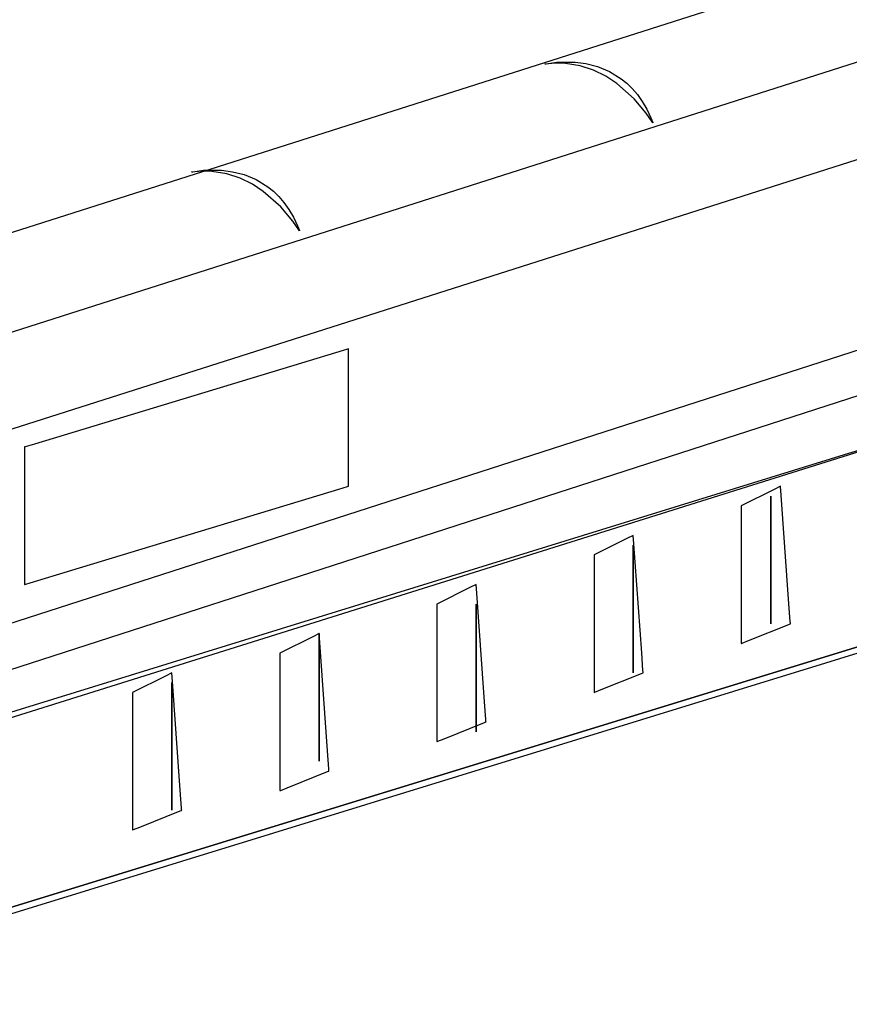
# Model space of a CAD drawing. Extents: x -3.57 to 3.57, y -2.08 to 2.06.
# Tile 80 of 219: x -0.52 to -0.28, y -0.77 to -0.49. Entities that reach past the tile are written whole.
import ezdxf

# ---------------------------------------------------------------- set-up
doc = ezdxf.new("R2010")
doc.units = 0

msp = doc.modelspace()

# ---------------------------------------------------------------- linework, layer by layer
at = {"layer": 'Layer 1', "color": 7, "linetype": 'CONTINUOUS'}
for p, q in [((-1.439134, -0.974092), (0.434681, -0.368705)), ((0.040573, -0.3734), (-1.104737, -0.738485)), ((0.040573, -0.3734), (-1.104737, -0.738485)), ((0.116047, -0.377594), (-1.684558, -0.952307)), ((-0.363863, -0.503442), (-0.366866, -0.503705)), ((-0.366866, -0.503705), (-0.366864, -0.503704)), ((-0.366866, -0.503705), (-0.366866, -0.503705)), ((-0.366866, -0.503705), (-0.366866, -0.503705)), ((-0.366866, -0.503705), (-0.366866, -0.503705)), ((-0.366866, -0.503705), (-0.366866, -0.503705)), ((-0.366866, -0.503705), (-0.366866, -0.503705)), ((-0.366866, -0.503705), (-0.366866, -0.503705)), ((-0.366866, -0.503705), (-0.366866, -0.503705)), ((-0.366864, -0.503704), (-0.36685, -0.503701)), ((-0.36685, -0.503701), (-0.366781, -0.503685)), ((-0.366781, -0.503685), (-0.366485, -0.503621)), ((-0.366485, -0.503621), (-0.363467, -0.503198)), ((-0.360999, -0.503509), (-0.363863, -0.503442)), ((-0.363467, -0.503198), (-0.358243, -0.503177)), ((-0.356777, -0.504197), (-0.360999, -0.503509)), ((-0.358243, -0.503177), (-0.355105, -0.503596)), ((-0.352915, -0.505476), (-0.356777, -0.504197)), ((-0.355105, -0.503596), (-0.351777, -0.504449)), ((-0.351777, -0.504449), (-0.348379, -0.505848)), ((-0.349424, -0.507205), (-0.352915, -0.505476)), ((-0.346312, -0.509246), (-0.349424, -0.507205)), ((-0.348379, -0.505848), (-0.345033, -0.507904)), ((-0.341264, -0.513708), (-0.346312, -0.509246)), ((-0.345033, -0.507904), (-0.343417, -0.509213)), ((-0.343417, -0.509213), (-0.341859, -0.510728)), ((-0.341859, -0.510728), (-0.340374, -0.512463)), ((-0.340374, -0.512463), (-0.338977, -0.514432)), ((-0.337844, -0.517747), (-0.341264, -0.513708)), ((-0.338977, -0.514432), (-0.337684, -0.516649)), ((-1.37423, -0.880639), (-0.231611, -0.516411)), ((-0.336127, -0.52025), (-0.337844, -0.517747)), ((-0.337684, -0.516649), (-0.336509, -0.519128)), ((-0.336509, -0.519128), (-0.33597, -0.52047)), ((-0.335972, -0.520505), (-0.336127, -0.52025)), ((-0.335937, -0.520565), (-0.335972, -0.520505)), ((-0.33597, -0.52047), (-0.335938, -0.520556)), ((-0.335938, -0.520556), (-0.33593, -0.520577)), ((-0.33593, -0.520577), (-0.335937, -0.520565)), ((-0.33593, -0.520577), (-0.335929, -0.520579)), ((-0.335929, -0.520578), (-0.33593, -0.520577)), ((-0.335929, -0.520579), (-0.335929, -0.520578)), ((-0.335929, -0.520579), (-0.335929, -0.520579)), ((-0.335929, -0.520579), (-0.335929, -0.520579)), ((-0.335929, -0.520579), (-0.335929, -0.520579)), ((-0.335929, -0.520579), (-0.335929, -0.520579)), ((-0.335929, -0.520579), (-0.335929, -0.520579)), ((-0.335929, -0.520579), (-0.335929, -0.520579)), ((-0.465112, -0.534379), (-0.468114, -0.534642)), ((-0.468114, -0.534642), (-0.468112, -0.534641)), ((-0.468114, -0.534642), (-0.468114, -0.534642)), ((-0.468114, -0.534642), (-0.468114, -0.534642)), ((-0.468114, -0.534642), (-0.468114, -0.534642)), ((-0.468114, -0.534642), (-0.468114, -0.534642)), ((-0.468114, -0.534642), (-0.468114, -0.534642)), ((-0.468114, -0.534642), (-0.468114, -0.534642)), ((-0.468114, -0.534642), (-0.468114, -0.534642)), ((-0.468112, -0.534641), (-0.468098, -0.534638)), ((-0.468098, -0.534638), (-0.468029, -0.534622)), ((-0.468029, -0.534622), (-0.467733, -0.534558)), ((-0.467733, -0.534558), (-0.464715, -0.534135)), ((-0.462248, -0.534446), (-0.465112, -0.534379)), ((-0.464715, -0.534135), (-0.459491, -0.534114)), ((-0.458026, -0.535134), (-0.462248, -0.534446)), ((-0.459491, -0.534114), (-0.456353, -0.534533)), ((-0.454165, -0.536413), (-0.458026, -0.535134)), ((-0.456353, -0.534533), (-0.453025, -0.535386)), ((-0.453025, -0.535386), (-0.449627, -0.536785)), ((-0.450674, -0.538142), (-0.454165, -0.536413)), ((-0.447562, -0.540183), (-0.450674, -0.538142)), ((-0.449627, -0.536785), (-0.446281, -0.538841)), ((-0.442513, -0.544645), (-0.447562, -0.540183)), ((-0.446281, -0.538841), (-0.444665, -0.54015)), ((-0.444665, -0.54015), (-0.443107, -0.541665)), ((-0.443107, -0.541665), (-0.441622, -0.5434)), ((-0.441622, -0.5434), (-0.440225, -0.545369)), ((-0.439092, -0.548684), (-0.442513, -0.544645)), ((-0.440225, -0.545369), (-0.438932, -0.547586)), ((-0.437375, -0.551187), (-0.439092, -0.548684)), ((-0.438932, -0.547586), (-0.437757, -0.550065)), ((-0.437757, -0.550065), (-0.437218, -0.551407)), ((-0.43722, -0.551442), (-0.437375, -0.551187)), ((-0.437185, -0.551502), (-0.43722, -0.551442)), ((-0.437218, -0.551407), (-0.437186, -0.551493)), ((-0.437186, -0.551493), (-0.437178, -0.551514)), ((-0.437178, -0.551514), (-0.437185, -0.551502)), ((-0.437178, -0.551514), (-0.437177, -0.551516)), ((-0.437177, -0.551515), (-0.437178, -0.551514)), ((-0.437177, -0.551516), (-0.437177, -0.551515)), ((-0.437177, -0.551516), (-0.437177, -0.551516)), ((-0.437177, -0.551516), (-0.437177, -0.551516)), ((-0.437177, -0.551516), (-0.437177, -0.551516)), ((-0.437177, -0.551516), (-0.437177, -0.551516)), ((-0.437177, -0.551516), (-0.437177, -0.551516)), ((-0.437177, -0.551516), (-0.437177, -0.551516)), ((-0.885381, -0.781676), (-0.26832, -0.582686)), ((-0.424671, -0.585736), (-0.436647, -0.589365)), ((-0.423463, -0.585369), (-0.424671, -0.585736)), ((-0.423179, -0.585283), (-0.423463, -0.585369)), ((-0.423121, -0.585266), (-0.423179, -0.585283)), ((-0.423116, -0.585264), (-0.423121, -0.585266)), ((-0.423115, -0.585264), (-0.423116, -0.585264)), ((-0.423114, -0.585264), (-0.423115, -0.585264)), ((-0.423114, -0.585264), (-0.423114, -0.585264)), ((-0.423114, -0.585264), (-0.423114, -0.585264)), ((-0.423114, -0.585264), (-0.423114, -0.585264)), ((-0.423114, -0.585264), (-0.423114, -0.585264)), ((-0.423114, -0.618896), (-0.423114, -0.585264)), ((-0.436647, -0.589365), (-0.51312, -0.61254)), ((-1.073106, -0.864413), (-0.200933, -0.59089)), ((-0.208915, -0.593355), (-0.279868, -0.615267)), ((-0.515924, -0.61339), (-0.515925, -0.61339)), ((-0.515925, -0.61339), (-0.515925, -0.61339)), ((-0.515925, -0.61339), (-0.515925, -0.61339)), ((-0.515925, -0.61339), (-0.515925, -0.61339)), ((-0.515925, -0.61339), (-0.515925, -0.61339)), ((-0.515925, -0.61339), (-0.515925, -0.61339)), ((-0.515925, -0.61339), (-0.515925, -0.61339)), ((-0.515925, -0.61339), (-0.515925, -0.61339)), ((-0.515925, -0.61339), (-0.515925, -0.613391)), ((-0.515925, -0.613391), (-0.515925, -0.613393)), ((-0.515925, -0.613393), (-0.515925, -0.613417)), ((-0.515925, -0.613417), (-0.515925, -0.613538)), ((-0.515925, -0.613538), (-0.515925, -0.61405)), ((-0.515925, -0.61405), (-0.515925, -0.619131)), ((-0.515791, -0.613349), (-0.515924, -0.61339)), ((-0.51312, -0.61254), (-0.515791, -0.613349)), ((-0.279868, -0.615267), (-0.911107, -0.810207)), ((-0.515925, -0.619131), (-0.515925, -0.651574)), ((-0.423114, -0.623977), (-0.423114, -0.618896)), ((-0.502392, -0.648663), (-0.425919, -0.625488)), ((-0.425919, -0.625488), (-0.423448, -0.624739)), ((-0.423448, -0.624739), (-0.423114, -0.624638)), ((-0.423114, -0.62449), (-0.423114, -0.623977)), ((-0.423114, -0.62461), (-0.423114, -0.62449)), ((-0.423114, -0.624635), (-0.423114, -0.62461)), ((-0.423114, -0.624637), (-0.423114, -0.624635)), ((-0.423114, -0.624638), (-0.423114, -0.624637)), ((-0.423114, -0.624638), (-0.423114, -0.624638)), ((-0.423114, -0.624638), (-0.423114, -0.624638)), ((-0.423114, -0.624638), (-0.423114, -0.624638)), ((-0.423114, -0.624638), (-0.423114, -0.624638)), ((-0.423114, -0.624638), (-0.423114, -0.624638)), ((-0.423114, -0.624638), (-0.423114, -0.624638)), ((-0.423114, -0.624638), (-0.423114, -0.624638)), ((-0.423114, -0.624638), (-0.423114, -0.624638)), ((-0.423114, -0.624638), (-0.423114, -0.624638)), ((-0.423114, -0.624638), (-0.423114, -0.624638)), ((-0.301006, -0.625458), (-0.310614, -0.630264)), ((-0.299555, -0.624732), (-0.301006, -0.625458)), ((-0.299408, -0.624659), (-0.299555, -0.624732)), ((-0.299374, -0.624642), (-0.299408, -0.624659)), ((-0.299367, -0.624638), (-0.299374, -0.624642)), ((-0.299366, -0.624638), (-0.299367, -0.624638)), ((-0.299356, -0.624779), (-0.299366, -0.624638)), ((-0.299366, -0.624638), (-0.299366, -0.624638)), ((-0.299366, -0.624638), (-0.299366, -0.624638)), ((-0.299366, -0.624638), (-0.299366, -0.624638)), ((-0.299366, -0.624638), (-0.299366, -0.624638)), ((-0.299366, -0.624638), (-0.299366, -0.624638)), ((-0.299366, -0.624638), (-0.299366, -0.624638)), ((-0.299366, -0.624638), (-0.299366, -0.624638)), ((-0.299366, -0.624638), (-0.299366, -0.624638)), ((-0.299366, -0.624638), (-0.299366, -0.624638)), ((-0.299366, -0.624638), (-0.299366, -0.624638)), ((-0.299366, -0.624638), (-0.299366, -0.624638)), ((-0.299281, -0.625828), (-0.299356, -0.624779)), ((-0.296965, -0.658274), (-0.299281, -0.625828)), ((-0.302181, -0.627453), (-0.302181, -0.627453)), ((-0.302181, -0.627453), (-0.302181, -0.627453)), ((-0.302181, -0.627453), (-0.302181, -0.627453)), ((-0.302181, -0.627453), (-0.302181, -0.627453)), ((-0.302181, -0.627453), (-0.302181, -0.627453)), ((-0.302181, -0.627453), (-0.302181, -0.627453)), ((-0.302181, -0.627453), (-0.302181, -0.627453)), ((-0.302181, -0.627453), (-0.302181, -0.627456)), ((-0.302181, -0.662555), (-0.302181, -0.627453)), ((-0.302181, -0.627456), (-0.302181, -0.627478)), ((-0.302181, -0.627478), (-0.302181, -0.62759)), ((-0.302181, -0.62759), (-0.302181, -0.628066)), ((-0.302181, -0.628066), (-0.302181, -0.632785)), ((-0.310614, -0.630264), (-0.310614, -0.630264)), ((-0.310614, -0.630264), (-0.310614, -0.630264)), ((-0.310614, -0.630264), (-0.310614, -0.630264)), ((-0.310614, -0.630264), (-0.310614, -0.630264)), ((-0.310614, -0.630264), (-0.310614, -0.630264)), ((-0.310614, -0.630264), (-0.310614, -0.630265)), ((-0.310614, -0.630265), (-0.310614, -0.630267)), ((-0.310614, -0.630267), (-0.310614, -0.630291)), ((-0.310614, -0.630291), (-0.310614, -0.630412)), ((-0.310614, -0.630412), (-0.310614, -0.630924)), ((-0.310614, -0.630924), (-0.310614, -0.636005)), ((-0.302181, -0.632785), (-0.302181, -0.662911)), ((-0.310614, -0.636005), (-0.310614, -0.668448)), ((-0.343195, -0.639521), (-0.352803, -0.644327)), ((-0.341744, -0.638795), (-0.343195, -0.639521)), ((-0.341597, -0.638722), (-0.341744, -0.638795)), ((-0.341563, -0.638705), (-0.341597, -0.638722)), ((-0.341556, -0.638701), (-0.341563, -0.638705)), ((-0.341555, -0.638701), (-0.341556, -0.638701)), ((-0.341545, -0.638842), (-0.341555, -0.638701)), ((-0.341555, -0.638701), (-0.341555, -0.638701)), ((-0.341555, -0.638701), (-0.341555, -0.638701)), ((-0.341555, -0.638701), (-0.341555, -0.638701)), ((-0.341555, -0.638701), (-0.341555, -0.638701)), ((-0.341555, -0.638701), (-0.341555, -0.638701)), ((-0.341555, -0.638701), (-0.341555, -0.638701)), ((-0.341555, -0.638701), (-0.341555, -0.638701)), ((-0.341555, -0.638701), (-0.341555, -0.638701)), ((-0.341555, -0.638701), (-0.341555, -0.638701)), ((-0.341555, -0.638701), (-0.341555, -0.638701)), ((-0.341555, -0.638701), (-0.341555, -0.638701)), ((-0.34147, -0.639891), (-0.341545, -0.638842)), ((-0.339151, -0.672334), (-0.34147, -0.639891)), ((-0.341555, -0.641516), (-0.341555, -0.641516)), ((-0.341555, -0.641516), (-0.341555, -0.641516)), ((-0.341555, -0.641516), (-0.341555, -0.641516)), ((-0.341555, -0.641516), (-0.341555, -0.641516)), ((-0.341555, -0.641516), (-0.341555, -0.641516)), ((-0.341555, -0.641516), (-0.341555, -0.641516)), ((-0.341555, -0.641516), (-0.341555, -0.641516)), ((-0.341555, -0.641516), (-0.341555, -0.641519)), ((-0.341555, -0.676615), (-0.341555, -0.641516)), ((-0.341555, -0.641519), (-0.341555, -0.641541)), ((-0.341555, -0.641541), (-0.341555, -0.641653)), ((-0.341555, -0.641653), (-0.341555, -0.642129)), ((-0.341555, -0.642129), (-0.341555, -0.646847)), ((-0.352803, -0.644327), (-0.352803, -0.644327)), ((-0.352803, -0.644327), (-0.352803, -0.644327)), ((-0.352803, -0.644327), (-0.352803, -0.644327)), ((-0.352803, -0.644327), (-0.352803, -0.644327)), ((-0.352803, -0.644327), (-0.352803, -0.644327)), ((-0.352803, -0.644327), (-0.352803, -0.644328)), ((-0.352803, -0.644328), (-0.352803, -0.64433)), ((-0.352803, -0.64433), (-0.352803, -0.644354)), ((-0.352803, -0.644354), (-0.352803, -0.644475)), ((-0.352803, -0.644475), (-0.352803, -0.644987)), ((-0.352803, -0.644987), (-0.352803, -0.650068)), ((-0.341555, -0.646847), (-0.341555, -0.67697)), ((-0.514369, -0.652292), (-0.502392, -0.648663)), ((-0.352803, -0.650068), (-0.352803, -0.682511)), ((-0.515925, -0.651574), (-0.515925, -0.652707)), ((-0.515925, -0.652707), (-0.515925, -0.652763)), ((-0.515925, -0.652763), (-0.515925, -0.652764)), ((-0.515925, -0.652764), (-0.515923, -0.652763)), ((-0.515925, -0.652764), (-0.515925, -0.652764)), ((-0.515925, -0.652764), (-0.515925, -0.652764)), ((-0.515925, -0.652764), (-0.515925, -0.652764)), ((-0.515925, -0.652764), (-0.515925, -0.652764)), ((-0.515925, -0.652764), (-0.515925, -0.652764)), ((-0.515925, -0.652764), (-0.515925, -0.652764)), ((-0.515925, -0.652764), (-0.515925, -0.652764)), ((-0.515923, -0.652763), (-0.515918, -0.652762)), ((-0.515918, -0.652762), (-0.515861, -0.652744)), ((-0.515861, -0.652744), (-0.515577, -0.652658)), ((-0.515577, -0.652658), (-0.514369, -0.652292)), ((-0.388195, -0.653584), (-0.397803, -0.65839)), ((-0.386744, -0.652858), (-0.388195, -0.653584)), ((-0.386597, -0.652785), (-0.386744, -0.652858)), ((-0.386563, -0.652768), (-0.386597, -0.652785)), ((-0.386556, -0.652764), (-0.386563, -0.652768)), ((-0.386555, -0.652764), (-0.386556, -0.652764)), ((-0.386545, -0.652905), (-0.386555, -0.652764)), ((-0.386555, -0.652764), (-0.386555, -0.652764)), ((-0.386555, -0.652764), (-0.386555, -0.652764)), ((-0.386555, -0.652764), (-0.386555, -0.652764)), ((-0.386555, -0.652764), (-0.386555, -0.652764)), ((-0.386555, -0.652764), (-0.386555, -0.652764)), ((-0.386555, -0.652764), (-0.386555, -0.652764)), ((-0.386555, -0.652764), (-0.386555, -0.652764)), ((-0.386555, -0.652764), (-0.386555, -0.652764)), ((-0.386555, -0.652764), (-0.386555, -0.652764)), ((-0.386555, -0.652764), (-0.386555, -0.652764)), ((-0.386555, -0.652764), (-0.386555, -0.652764)), ((-0.38647, -0.653954), (-0.386545, -0.652905)), ((-0.384151, -0.686397), (-0.38647, -0.653954)), ((-0.209795, -0.651704), (-0.286503, -0.675306)), ((-0.585023, -0.765322), (-0.232811, -0.656947)), ((-0.23715, -0.658282), (-0.526775, -0.747399)), ((-0.397803, -0.65839), (-0.397803, -0.65839)), ((-0.397803, -0.65839), (-0.397803, -0.65839)), ((-0.397803, -0.65839), (-0.397803, -0.65839)), ((-0.397803, -0.65839), (-0.397803, -0.65839)), ((-0.397803, -0.65839), (-0.397803, -0.65839)), ((-0.397803, -0.65839), (-0.397803, -0.658391)), ((-0.397803, -0.658391), (-0.397803, -0.658393)), ((-0.397803, -0.658393), (-0.397803, -0.658417)), ((-0.397803, -0.658417), (-0.397803, -0.658538)), ((-0.397803, -0.658538), (-0.397803, -0.65905)), ((-0.397803, -0.65905), (-0.397803, -0.664131)), ((-0.386555, -0.65839), (-0.386555, -0.65839)), ((-0.386555, -0.65839), (-0.386555, -0.65839)), ((-0.386555, -0.65839), (-0.386555, -0.65839)), ((-0.386555, -0.65839), (-0.386555, -0.65839)), ((-0.386555, -0.65839), (-0.386555, -0.65839)), ((-0.386555, -0.65839), (-0.386555, -0.65839)), ((-0.386555, -0.65839), (-0.386555, -0.65839)), ((-0.386555, -0.65839), (-0.386555, -0.658393)), ((-0.386555, -0.693492), (-0.386555, -0.65839)), ((-0.386555, -0.658393), (-0.386555, -0.658415)), ((-0.386555, -0.658415), (-0.386555, -0.658527)), ((-0.386555, -0.658527), (-0.386555, -0.659003)), ((-0.386555, -0.659003), (-0.386555, -0.663722)), ((-0.296602, -0.663355), (-0.296965, -0.658274)), ((-0.302181, -0.663858), (-0.302181, -0.662555)), ((-0.255611, -0.663962), (-0.607817, -0.772336)), ((-0.397803, -0.664131), (-0.397803, -0.696574)), ((-0.386555, -0.663722), (-0.386555, -0.693848)), ((-0.308564, -0.668818), (-0.29698, -0.664186)), ((-0.302181, -0.662911), (-0.302181, -0.663884)), ((-0.302181, -0.663981), (-0.302181, -0.663858)), ((-0.302181, -0.663884), (-0.302181, -0.664016)), ((-0.302181, -0.664009), (-0.302181, -0.663981)), ((-0.302181, -0.664015), (-0.302181, -0.664009)), ((-0.302181, -0.664016), (-0.302181, -0.664015)), ((-0.302181, -0.664016), (-0.302181, -0.664016)), ((-0.302181, -0.664016), (-0.302181, -0.664016)), ((-0.302181, -0.664016), (-0.302181, -0.664016)), ((-0.302181, -0.664016), (-0.302181, -0.664016)), ((-0.302181, -0.664016), (-0.302181, -0.664016)), ((-0.302181, -0.664016), (-0.302181, -0.664016)), ((-0.302181, -0.664016), (-0.302181, -0.664016)), ((-0.302181, -0.664016), (-0.302181, -0.664016)), ((-0.302181, -0.664016), (-0.302181, -0.664016)), ((-0.302181, -0.664016), (-0.302181, -0.664016)), ((-0.302181, -0.664016), (-0.302181, -0.664016)), ((-0.29698, -0.664186), (-0.296575, -0.664024)), ((-0.296566, -0.663868), (-0.296602, -0.663355)), ((-0.296575, -0.664024), (-0.296555, -0.664016)), ((-0.296557, -0.663988), (-0.296566, -0.663868)), ((-0.296555, -0.664013), (-0.296557, -0.663988)), ((-0.296555, -0.664015), (-0.296555, -0.664013)), ((-0.296555, -0.664016), (-0.296555, -0.664015)), ((-0.296555, -0.664016), (-0.296555, -0.664016)), ((-0.296555, -0.664016), (-0.296555, -0.664016)), ((-0.296555, -0.664016), (-0.296555, -0.664016)), ((-0.296555, -0.664016), (-0.296555, -0.664016)), ((-0.296555, -0.664016), (-0.296555, -0.664016)), ((-0.296555, -0.664016), (-0.296555, -0.664016)), ((-0.296555, -0.664016), (-0.296555, -0.664016)), ((-0.296555, -0.664016), (-0.296555, -0.664016)), ((-0.433192, -0.667647), (-0.442803, -0.672453)), ((-0.43174, -0.666921), (-0.433192, -0.667647)), ((-0.431593, -0.666848), (-0.43174, -0.666921)), ((-0.431559, -0.666831), (-0.431593, -0.666848)), ((-0.431552, -0.666827), (-0.431559, -0.666831)), ((-0.431551, -0.666827), (-0.431552, -0.666827)), ((-0.431541, -0.666968), (-0.431551, -0.666827)), ((-0.431551, -0.666827), (-0.431551, -0.666827)), ((-0.431551, -0.666827), (-0.431551, -0.666827)), ((-0.431551, -0.666827), (-0.431551, -0.666827)), ((-0.431551, -0.666827), (-0.431551, -0.666827)), ((-0.431551, -0.666827), (-0.431551, -0.666827)), ((-0.431551, -0.666827), (-0.431551, -0.666827)), ((-0.431551, -0.666827), (-0.431551, -0.666827)), ((-0.431551, -0.666827), (-0.431551, -0.666827)), ((-0.431551, -0.666827), (-0.431551, -0.666827)), ((-0.431551, -0.666827), (-0.431551, -0.666827)), ((-0.431551, -0.666827), (-0.431551, -0.666827)), ((-0.431551, -0.666827), (-0.431551, -0.666827)), ((-0.431551, -0.666827), (-0.431551, -0.666827)), ((-0.431551, -0.666827), (-0.431551, -0.666827)), ((-0.431551, -0.666827), (-0.431551, -0.666827)), ((-0.431551, -0.666827), (-0.431551, -0.666827)), ((-0.431551, -0.666827), (-0.431551, -0.666827)), ((-0.431551, -0.666827), (-0.431551, -0.666827)), ((-0.431551, -0.666827), (-0.431551, -0.66683)), ((-0.431551, -0.701929), (-0.431551, -0.666827)), ((-0.431551, -0.66683), (-0.431551, -0.666852)), ((-0.431551, -0.666852), (-0.431551, -0.666964)), ((-0.431551, -0.666964), (-0.431551, -0.66744)), ((-0.431551, -0.66744), (-0.431551, -0.672159)), ((-0.431466, -0.668017), (-0.431541, -0.666968)), ((-0.42915, -0.70046), (-0.431466, -0.668017)), ((-0.310614, -0.668448), (-0.310614, -0.669581)), ((-0.310614, -0.669581), (-0.310614, -0.669637)), ((-0.310614, -0.669637), (-0.310614, -0.669638)), ((-0.310614, -0.669638), (-0.310613, -0.669637)), ((-0.310614, -0.669638), (-0.310614, -0.669638)), ((-0.310614, -0.669638), (-0.310614, -0.669638)), ((-0.310614, -0.669638), (-0.310614, -0.669638)), ((-0.310614, -0.669638), (-0.310614, -0.669638)), ((-0.310614, -0.669638), (-0.310614, -0.669638)), ((-0.310614, -0.669638), (-0.310614, -0.669638)), ((-0.310614, -0.669638), (-0.310614, -0.669638)), ((-0.310614, -0.669638), (-0.310614, -0.669638)), ((-0.310613, -0.669637), (-0.310604, -0.669634)), ((-0.310604, -0.669634), (-0.310561, -0.669617)), ((-0.310561, -0.669617), (-0.310378, -0.669544)), ((-0.310378, -0.669544), (-0.308564, -0.668818)), ((-0.442803, -0.672453), (-0.442803, -0.672453)), ((-0.442803, -0.672453), (-0.442803, -0.672453)), ((-0.442803, -0.672453), (-0.442803, -0.672453)), ((-0.442803, -0.672453), (-0.442803, -0.672453)), ((-0.442803, -0.672453), (-0.442803, -0.672453)), ((-0.442803, -0.672453), (-0.442803, -0.672454)), ((-0.442803, -0.672454), (-0.442803, -0.672456)), ((-0.442803, -0.672456), (-0.442803, -0.67248)), ((-0.442803, -0.67248), (-0.442803, -0.672601)), ((-0.442803, -0.672601), (-0.442803, -0.673113)), ((-0.442803, -0.673113), (-0.442803, -0.678194)), ((-0.431551, -0.672159), (-0.431551, -0.702285)), ((-0.338787, -0.677414), (-0.339151, -0.672334)), ((-0.286503, -0.675306), (-0.529265, -0.750004)), ((-0.341555, -0.677917), (-0.341555, -0.676615)), ((-0.47538, -0.678895), (-0.484988, -0.683701)), ((-0.473929, -0.678169), (-0.47538, -0.678895)), ((-0.473782, -0.678096), (-0.473929, -0.678169)), ((-0.473748, -0.678079), (-0.473782, -0.678096)), ((-0.473741, -0.678075), (-0.473748, -0.678079)), ((-0.47374, -0.678075), (-0.473741, -0.678075)), ((-0.47373, -0.678216), (-0.47374, -0.678075)), ((-0.47374, -0.678075), (-0.47374, -0.678075)), ((-0.47374, -0.678075), (-0.47374, -0.678075)), ((-0.47374, -0.678075), (-0.47374, -0.678075)), ((-0.47374, -0.678075), (-0.47374, -0.678075)), ((-0.47374, -0.678075), (-0.47374, -0.678075)), ((-0.47374, -0.678075), (-0.47374, -0.678075)), ((-0.47374, -0.678075), (-0.47374, -0.678075)), ((-0.47374, -0.678075), (-0.47374, -0.678075)), ((-0.47374, -0.678075), (-0.47374, -0.678075)), ((-0.47374, -0.678075), (-0.47374, -0.678075)), ((-0.47374, -0.678075), (-0.47374, -0.678075)), ((-0.473655, -0.679265), (-0.47373, -0.678216)), ((-0.471339, -0.711711), (-0.473655, -0.679265)), ((-0.442803, -0.678194), (-0.442803, -0.710637)), ((-0.350753, -0.68288), (-0.339165, -0.678245)), ((-0.341555, -0.67697), (-0.341555, -0.677943)), ((-0.341555, -0.67804), (-0.341555, -0.677917)), ((-0.341555, -0.677943), (-0.341555, -0.678075)), ((-0.341555, -0.678068), (-0.341555, -0.67804)), ((-0.341555, -0.678074), (-0.341555, -0.678068)), ((-0.341555, -0.678075), (-0.341555, -0.678074)), ((-0.341555, -0.678075), (-0.341555, -0.678075)), ((-0.341555, -0.678075), (-0.341555, -0.678075)), ((-0.341555, -0.678075), (-0.341555, -0.678075)), ((-0.341555, -0.678075), (-0.341555, -0.678075)), ((-0.341555, -0.678075), (-0.341555, -0.678075)), ((-0.341555, -0.678075), (-0.341555, -0.678075)), ((-0.341555, -0.678075), (-0.341555, -0.678075)), ((-0.341555, -0.678075), (-0.341555, -0.678075)), ((-0.341555, -0.678075), (-0.341555, -0.678075)), ((-0.341555, -0.678075), (-0.341555, -0.678075)), ((-0.341555, -0.678075), (-0.341555, -0.678075)), ((-0.339165, -0.678245), (-0.33876, -0.678083)), ((-0.338751, -0.677927), (-0.338787, -0.677414)), ((-0.33876, -0.678083), (-0.33874, -0.678075)), ((-0.338742, -0.678047), (-0.338751, -0.677927)), ((-0.33874, -0.678072), (-0.338742, -0.678047)), ((-0.33874, -0.678074), (-0.33874, -0.678072)), ((-0.33874, -0.678075), (-0.33874, -0.678074)), ((-0.33874, -0.678075), (-0.33874, -0.678075)), ((-0.33874, -0.678075), (-0.33874, -0.678075)), ((-0.33874, -0.678075), (-0.33874, -0.678075)), ((-0.33874, -0.678075), (-0.33874, -0.678075)), ((-0.33874, -0.678075), (-0.33874, -0.678075)), ((-0.33874, -0.678075), (-0.33874, -0.678075)), ((-0.33874, -0.678075), (-0.33874, -0.678075)), ((-0.33874, -0.678075), (-0.33874, -0.678075)), ((-0.47374, -0.68089), (-0.47374, -0.68089)), ((-0.47374, -0.68089), (-0.47374, -0.68089)), ((-0.47374, -0.68089), (-0.47374, -0.68089)), ((-0.47374, -0.68089), (-0.47374, -0.68089)), ((-0.47374, -0.68089), (-0.47374, -0.68089)), ((-0.47374, -0.68089), (-0.47374, -0.68089)), ((-0.47374, -0.68089), (-0.47374, -0.68089)), ((-0.47374, -0.68089), (-0.47374, -0.680893)), ((-0.47374, -0.715992), (-0.47374, -0.68089)), ((-0.47374, -0.680893), (-0.47374, -0.680915)), ((-0.47374, -0.680915), (-0.47374, -0.681027)), ((-0.47374, -0.681027), (-0.47374, -0.681503)), ((-0.47374, -0.681503), (-0.47374, -0.686222)), ((-0.484988, -0.683701), (-0.484988, -0.683701)), ((-0.484988, -0.683701), (-0.484988, -0.683701)), ((-0.484988, -0.683701), (-0.484988, -0.683701)), ((-0.484988, -0.683701), (-0.484988, -0.683701)), ((-0.484988, -0.683701), (-0.484988, -0.683701)), ((-0.484988, -0.683701), (-0.484988, -0.683702)), ((-0.484988, -0.683702), (-0.484988, -0.683704)), ((-0.484988, -0.683704), (-0.484988, -0.683728)), ((-0.484988, -0.683728), (-0.484988, -0.683849)), ((-0.484988, -0.683849), (-0.484988, -0.684361)), ((-0.484988, -0.684361), (-0.484988, -0.689442)), ((-0.352803, -0.682511), (-0.352803, -0.683644)), ((-0.352803, -0.683644), (-0.352803, -0.6837)), ((-0.352803, -0.6837), (-0.352803, -0.683701)), ((-0.352803, -0.683701), (-0.352802, -0.6837)), ((-0.352803, -0.683701), (-0.352803, -0.683701)), ((-0.352803, -0.683701), (-0.352803, -0.683701)), ((-0.352803, -0.683701), (-0.352803, -0.683701)), ((-0.352803, -0.683701), (-0.352803, -0.683701)), ((-0.352803, -0.683701), (-0.352803, -0.683701)), ((-0.352803, -0.683701), (-0.352803, -0.683701)), ((-0.352803, -0.683701), (-0.352803, -0.683701)), ((-0.352803, -0.683701), (-0.352803, -0.683701)), ((-0.352802, -0.6837), (-0.352793, -0.683697)), ((-0.352793, -0.683697), (-0.35275, -0.68368)), ((-0.35275, -0.68368), (-0.352567, -0.683606)), ((-0.352567, -0.683606), (-0.350753, -0.68288)), ((-0.47374, -0.686222), (-0.47374, -0.716348)), ((-0.383787, -0.691477), (-0.384151, -0.686397)), ((-0.484988, -0.689442), (-0.484988, -0.721885)), ((-0.395753, -0.696943), (-0.384165, -0.692308)), ((-0.386555, -0.694795), (-0.386555, -0.693492)), ((-0.384165, -0.692308), (-0.38376, -0.692146)), ((-0.383751, -0.69199), (-0.383787, -0.691477)), ((-0.38376, -0.692146), (-0.38374, -0.692138)), ((-0.383742, -0.69211), (-0.383751, -0.69199)), ((-0.38374, -0.692135), (-0.383742, -0.69211)), ((-0.38374, -0.692137), (-0.38374, -0.692135)), ((-0.38374, -0.692138), (-0.38374, -0.692137)), ((-0.38374, -0.692138), (-0.38374, -0.692138)), ((-0.38374, -0.692138), (-0.38374, -0.692138)), ((-0.38374, -0.692138), (-0.38374, -0.692138)), ((-0.38374, -0.692138), (-0.38374, -0.692138)), ((-0.38374, -0.692138), (-0.38374, -0.692138)), ((-0.38374, -0.692138), (-0.38374, -0.692138)), ((-0.38374, -0.692138), (-0.38374, -0.692138)), ((-0.38374, -0.692138), (-0.38374, -0.692138)), ((-0.397803, -0.696574), (-0.397803, -0.697707)), ((-0.386555, -0.693848), (-0.386555, -0.694821)), ((-0.386555, -0.694918), (-0.386555, -0.694795)), ((-0.386555, -0.694821), (-0.386555, -0.694953)), ((-0.386555, -0.694946), (-0.386555, -0.694918)), ((-0.386555, -0.694952), (-0.386555, -0.694946)), ((-0.386555, -0.694953), (-0.386555, -0.694952)), ((-0.386555, -0.694953), (-0.386555, -0.694953)), ((-0.386555, -0.694953), (-0.386555, -0.694953)), ((-0.386555, -0.694953), (-0.386555, -0.694953)), ((-0.386555, -0.694953), (-0.386555, -0.694953)), ((-0.386555, -0.694953), (-0.386555, -0.694953)), ((-0.386555, -0.694953), (-0.386555, -0.694953)), ((-0.386555, -0.694953), (-0.386555, -0.694953)), ((-0.386555, -0.694953), (-0.386555, -0.694953)), ((-0.386555, -0.694953), (-0.386555, -0.694953)), ((-0.386555, -0.694953), (-0.386555, -0.694953)), ((-0.386555, -0.694953), (-0.386555, -0.694953)), ((-0.397803, -0.697707), (-0.397803, -0.697763)), ((-0.397803, -0.697763), (-0.397803, -0.697764)), ((-0.397803, -0.697764), (-0.397802, -0.697763)), ((-0.397803, -0.697764), (-0.397803, -0.697764)), ((-0.397803, -0.697764), (-0.397803, -0.697764)), ((-0.397803, -0.697764), (-0.397803, -0.697764)), ((-0.397803, -0.697764), (-0.397803, -0.697764)), ((-0.397803, -0.697764), (-0.397803, -0.697764)), ((-0.397803, -0.697764), (-0.397803, -0.697764)), ((-0.397803, -0.697764), (-0.397803, -0.697764)), ((-0.397803, -0.697764), (-0.397803, -0.697764)), ((-0.397802, -0.697763), (-0.397793, -0.69776)), ((-0.397793, -0.69776), (-0.39775, -0.697743)), ((-0.39775, -0.697743), (-0.397567, -0.697669)), ((-0.397567, -0.697669), (-0.395753, -0.696943)), ((-0.431551, -0.703232), (-0.431551, -0.701929)), ((-0.428787, -0.70554), (-0.42915, -0.70046)), ((-0.431551, -0.702285), (-0.431551, -0.703258)), ((-0.431551, -0.703355), (-0.431551, -0.703232)), ((-0.431551, -0.703258), (-0.431551, -0.70339)), ((-0.431551, -0.703383), (-0.431551, -0.703355)), ((-0.431551, -0.703389), (-0.431551, -0.703383)), ((-0.431551, -0.70339), (-0.431551, -0.703389)), ((-0.431551, -0.70339), (-0.431551, -0.70339)), ((-0.431551, -0.70339), (-0.431551, -0.70339)), ((-0.431551, -0.70339), (-0.431551, -0.70339)), ((-0.431551, -0.70339), (-0.431551, -0.70339)), ((-0.431551, -0.70339), (-0.431551, -0.70339)), ((-0.431551, -0.70339), (-0.431551, -0.70339)), ((-0.431551, -0.70339), (-0.431551, -0.70339)), ((-0.431551, -0.70339), (-0.431551, -0.70339)), ((-0.431551, -0.70339), (-0.431551, -0.70339)), ((-0.431551, -0.70339), (-0.431551, -0.70339)), ((-0.431551, -0.70339), (-0.431551, -0.70339)), ((-0.440753, -0.711006), (-0.429165, -0.706371)), ((-0.429165, -0.706371), (-0.42876, -0.706209)), ((-0.428751, -0.706053), (-0.428787, -0.70554)), ((-0.42876, -0.706209), (-0.42874, -0.706201)), ((-0.428742, -0.706173), (-0.428751, -0.706053)), ((-0.42874, -0.706198), (-0.428742, -0.706173)), ((-0.42874, -0.7062), (-0.42874, -0.706198)), ((-0.42874, -0.706201), (-0.42874, -0.7062)), ((-0.42874, -0.706201), (-0.42874, -0.706201)), ((-0.42874, -0.706201), (-0.42874, -0.706201)), ((-0.42874, -0.706201), (-0.42874, -0.706201)), ((-0.42874, -0.706201), (-0.42874, -0.706201)), ((-0.42874, -0.706201), (-0.42874, -0.706201)), ((-0.42874, -0.706201), (-0.42874, -0.706201)), ((-0.42874, -0.706201), (-0.42874, -0.706201)), ((-0.42874, -0.706201), (-0.42874, -0.706201)), ((-0.442803, -0.710637), (-0.442803, -0.71177)), ((-0.470976, -0.716792), (-0.471339, -0.711711)), ((-0.442803, -0.71177), (-0.442803, -0.711826)), ((-0.442803, -0.711826), (-0.442803, -0.711827)), ((-0.442803, -0.711827), (-0.442802, -0.711826)), ((-0.442803, -0.711827), (-0.442803, -0.711827)), ((-0.442803, -0.711827), (-0.442803, -0.711827)), ((-0.442803, -0.711827), (-0.442803, -0.711827)), ((-0.442803, -0.711827), (-0.442803, -0.711827)), ((-0.442803, -0.711827), (-0.442803, -0.711827)), ((-0.442803, -0.711827), (-0.442803, -0.711827)), ((-0.442803, -0.711827), (-0.442803, -0.711827)), ((-0.442803, -0.711827), (-0.442803, -0.711827)), ((-0.442802, -0.711826), (-0.442793, -0.711823)), ((-0.442793, -0.711823), (-0.44275, -0.711806)), ((-0.44275, -0.711806), (-0.442567, -0.711732)), ((-0.442567, -0.711732), (-0.440753, -0.711006)), ((-0.47374, -0.717295), (-0.47374, -0.715992)), ((-0.482938, -0.722255), (-0.471354, -0.717623)), ((-0.47374, -0.716348), (-0.47374, -0.717321)), ((-0.47374, -0.717418), (-0.47374, -0.717295)), ((-0.47374, -0.717321), (-0.47374, -0.717453)), ((-0.47374, -0.717446), (-0.47374, -0.717418)), ((-0.47374, -0.717452), (-0.47374, -0.717446)), ((-0.47374, -0.717453), (-0.47374, -0.717452)), ((-0.47374, -0.717453), (-0.47374, -0.717453)), ((-0.47374, -0.717453), (-0.47374, -0.717453)), ((-0.47374, -0.717453), (-0.47374, -0.717453)), ((-0.47374, -0.717453), (-0.47374, -0.717453)), ((-0.47374, -0.717453), (-0.47374, -0.717453)), ((-0.47374, -0.717453), (-0.47374, -0.717453)), ((-0.47374, -0.717453), (-0.47374, -0.717453)), ((-0.47374, -0.717453), (-0.47374, -0.717453)), ((-0.47374, -0.717453), (-0.47374, -0.717453)), ((-0.47374, -0.717453), (-0.47374, -0.717453)), ((-0.47374, -0.717453), (-0.47374, -0.717453)), ((-0.471354, -0.717623), (-0.470949, -0.717461)), ((-0.47094, -0.717305), (-0.470976, -0.716792)), ((-0.470949, -0.717461), (-0.470929, -0.717453)), ((-0.470931, -0.717425), (-0.47094, -0.717305)), ((-0.470929, -0.71745), (-0.470931, -0.717425)), ((-0.470929, -0.717452), (-0.470929, -0.71745)), ((-0.470929, -0.717453), (-0.470929, -0.717452)), ((-0.470929, -0.717453), (-0.470929, -0.717453)), ((-0.470929, -0.717453), (-0.470929, -0.717453)), ((-0.470929, -0.717453), (-0.470929, -0.717453)), ((-0.470929, -0.717453), (-0.470929, -0.717453)), ((-0.470929, -0.717453), (-0.470929, -0.717453)), ((-0.470929, -0.717453), (-0.470929, -0.717453)), ((-0.470929, -0.717453), (-0.470929, -0.717453)), ((-0.470929, -0.717453), (-0.470929, -0.717453)), ((-0.484988, -0.721885), (-0.484988, -0.723018)), ((-0.484988, -0.723018), (-0.484988, -0.723074)), ((-0.484988, -0.723074), (-0.484988, -0.723075)), ((-0.484988, -0.723075), (-0.484987, -0.723074)), ((-0.484988, -0.723075), (-0.484988, -0.723075)), ((-0.484988, -0.723075), (-0.484988, -0.723075)), ((-0.484988, -0.723075), (-0.484988, -0.723075)), ((-0.484988, -0.723075), (-0.484988, -0.723075)), ((-0.484988, -0.723075), (-0.484988, -0.723075)), ((-0.484988, -0.723075), (-0.484988, -0.723075)), ((-0.484988, -0.723075), (-0.484988, -0.723075)), ((-0.484988, -0.723075), (-0.484988, -0.723075)), ((-0.484987, -0.723074), (-0.484978, -0.723071)), ((-0.484978, -0.723071), (-0.484935, -0.723054)), ((-0.484935, -0.723054), (-0.484752, -0.722981)), ((-0.484752, -0.722981), (-0.482938, -0.722255))]:
    msp.add_line(p, q, dxfattribs=at)

doc.saveas('drawing.dxf')
